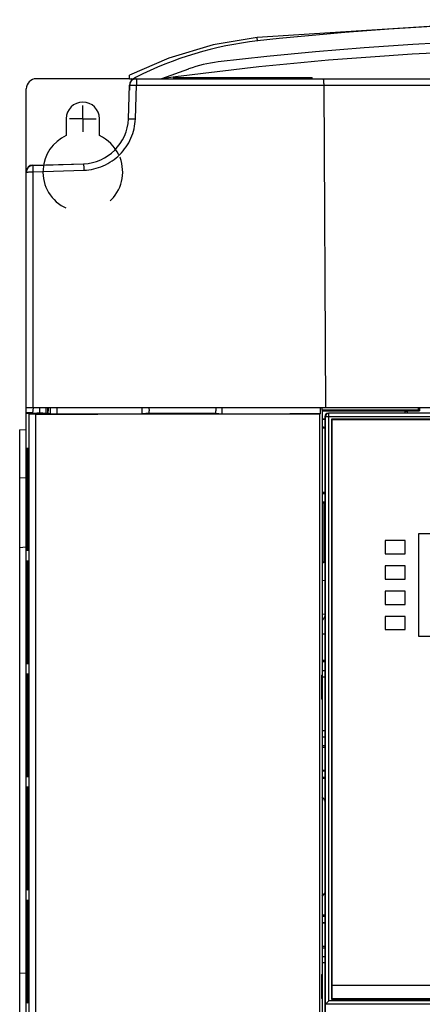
# Model space of a CAD drawing. Header units: millimetres. Extents: x 0 to 1300, y 0 to 1100.
# Tile 19 of 35: x 366 to 427, y 546 to 694. Entities that reach past the tile are written whole.
import ezdxf

# ---------------------------------------------------------------- set-up
doc = ezdxf.new("R2010")
doc.units = ezdxf.units.MM
doc.header["$LTSCALE"] = 71.703704
doc.linetypes.add('CENTER', pattern=[0.6, 0.375, -0.075, 0.075, -0.075])
doc.linetypes.add('HIDDEN', pattern=[0.2, 0.1, -0.1])
doc.layers.get('0').update_dxf_attribs({"linetype": 'CONTINUOUS'})
for name, color, linetype in [('002_AXIS', 7, 'CONTINUOUS'), ('00_COMPONENTS', 7, 'CONTINUOUS'), ('03_AXES', 7, 'CONTINUOUS')]:
    doc.layers.add(name, color=color, linetype=linetype)

msp = doc.modelspace()

# ---------------------------------------------------------------- linework, layer by layer
at = {"color": 7, "linetype": 'CONTINUOUS'}
for p in [(389.5, 685.16), (410.43, 684.99)]:
    msp.add_line(p, (410.43, 685.16), dxfattribs=at)
at = {"layer": '002_AXIS', "color": 7, "linetype": 'CENTER'}
for q in [(375.93, 680.99), (373.93, 678.99), (375.93, 676.99), (377.93, 678.99)]:
    msp.add_line((375.93, 678.99), q, dxfattribs=at)
at = {"layer": '00_COMPONENTS', "color": 7, "linetype": 'CONTINUOUS'}
for p, q in [((444.3, 693.88), (402.15, 691.2)), ((388.85, 688.1), (382.95, 685.52)), ((391.82, 686.46), (387.78, 684.99)), ((382.93, 684.99), (382.95, 685.52)), ((382.93, 684.99), (526.93, 684.99)), ((382.78, 678.96), (382.96, 684.02)), ((382.93, 683.99), (382.93, 683.27)), ((367.43, 405.89), (367.43, 671.02)), ((368.4, 671.94), (376.03, 672.21)), ((368.41, 672.02), (376.12, 672.22)), ((542.43, 635.49), (367.43, 635.49)), ((368.43, 634.77), (368.5, 635.48)), ((369.43, 635.49), (369.43, 634.73)), ((370.43, 634.72), (370.43, 635.49)), ((370.63, 635.49), (370.63, 634.72)), ((370.73, 635.49), (370.72, 635.03)), ((384.86, 634.61), (384.86, 635.49)), ((385.88, 635.49), (385.92, 635.03)), ((395.96, 635.49), (395.92, 635.03)), ((396.9, 634.62), (396.9, 635.49)), ((411.68, 634.63), (411.68, 635.49)), ((411.91, 635.49), (411.92, 635.03)), ((411.93, 635.19), (411.93, 635.49)), ((426.43, 635.19), (426.43, 635.49)), ((426.58, 635.49), (426.58, 635.04)), ((368.43, 634.77), (367.43, 634.74)), ((367.81, 634.59), (367.43, 634.71)), ((367.43, 634.71), (369.02, 634.71)), ((368.43, 634.71), (368.43, 634.77)), ((369.07, 634.73), (369.02, 634.71)), ((369.07, 634.73), (369.88, 634.73)), ((369.88, 634.73), (369.92, 634.72)), ((369.92, 634.72), (370.72, 634.72)), ((370.72, 634.72), (370.72, 635.03)), ((370.72, 634.72), (371.03, 634.61)), ((385.92, 634.72), (384.86, 634.61)), ((385.92, 634.72), (385.92, 635.03)), ((385.92, 634.72), (395.92, 634.72)), ((395.92, 634.72), (395.92, 635.03)), ((395.92, 634.72), (396.9, 634.62)), ((411.68, 634.63), (411.59, 634.61)), ((411.59, 455.73), (411.59, 634.61)), ((411.92, 635.17), (411.93, 635.19)), ((411.92, 635.04), (426.58, 635.04)), ((411.92, 635.03), (411.92, 595.34)), ((411.92, 633.86), (412.33, 633.86)), ((411.93, 635.19), (426.43, 635.19)), ((412.33, 634.19), (412.33, 456.23)), ((412.43, 456.19), (412.43, 634.19)), ((541.93, 634.69), (412.93, 634.69)), ((424.43, 634.69), (424.44, 634.99)), ((424.44, 634.99), (424.73, 634.99)), ((424.73, 634.99), (424.73, 634.69)), ((426.43, 635.19), (426.58, 635.04)), ((411.92, 633.79), (412.33, 633.79)), ((413.33, 633.79), (413.33, 546.59)), ((541.53, 633.79), (413.33, 633.79)), ((413.43, 546.69), (413.43, 633.69)), ((541.43, 633.69), (413.43, 633.69)), ((366.43, 632.17), (367.43, 632.26)), ((366.43, 632.17), (366.43, 458.37)), ((367.68, 627.58), (367.68, 627.12)), ((367.68, 627.23), (367.68, 616.23)), ((366.43, 625.04), (367.43, 624.96)), ((412.33, 622.77), (411.92, 622.77)), ((411.92, 622.63), (412.33, 622.63)), ((411.92, 621.36), (412.33, 621.36)), ((411.92, 621.19), (412.33, 621.19)), ((412.21, 621.19), (412.21, 612.32)), ((367.68, 616.23), (367.68, 616.05)), ((426.43, 616.54), (426.43, 601.14)), ((435.43, 616.54), (426.43, 616.54)), ((366.43, 614.5), (367.43, 614.58)), ((421.43, 615.54), (421.43, 613.54)), ((424.43, 615.54), (421.43, 615.54)), ((424.43, 613.54), (424.43, 615.54)), ((421.43, 613.54), (424.43, 613.54)), ((411.92, 612.32), (412.21, 612.32)), ((412.08, 612.19), (411.92, 612.19)), ((412.21, 612.32), (412.08, 612.19)), ((421.43, 611.74), (421.43, 609.74)), ((424.43, 611.74), (421.43, 611.74)), ((424.43, 609.74), (424.43, 611.74)), ((367.68, 610.45), (367.68, 610.23)), ((367.68, 610.23), (367.68, 599.23)), ((412.33, 609.46), (411.92, 609.51)), ((421.43, 609.74), (424.43, 609.74)), ((421.43, 607.94), (421.43, 605.94)), ((424.43, 607.94), (421.43, 607.94)), ((424.43, 605.94), (424.43, 607.94)), ((421.43, 605.94), (424.43, 605.94)), ((412.33, 604.42), (411.92, 604.47)), ((421.43, 604.14), (421.43, 602.14)), ((424.43, 604.14), (421.43, 604.14)), ((424.43, 602.14), (424.43, 604.14)), ((421.43, 602.14), (424.43, 602.14)), ((426.43, 601.14), (435.43, 601.14)), ((367.68, 599.23), (367.68, 599.04)), ((412.33, 597.49), (411.92, 597.49)), ((412.33, 597.28), (411.92, 597.28)), ((411.92, 595.34), (411.82, 595.23)), ((411.93, 595.99), (411.93, 585.99)), ((411.93, 595.99), (412.33, 595.99)), ((411.82, 595.23), (411.82, 591.73)), ((367.68, 593.45), (367.68, 593.23)), ((367.68, 593.23), (367.68, 582.23)), ((411.92, 591.63), (411.82, 591.73)), ((411.92, 591.63), (411.92, 550.34)), ((412.33, 585.99), (411.93, 585.99)), ((411.92, 584.72), (412.33, 584.72)), ((411.92, 584.49), (412.33, 584.49)), ((367.68, 582.23), (367.68, 582.04)), ((412.33, 580.86), (411.92, 580.85)), ((411.93, 580.99), (412.33, 580.99)), ((412.33, 579.92), (411.92, 579.93)), ((411.93, 579.79), (412.33, 579.79)), ((367.68, 576.45), (367.68, 576.23)), ((367.68, 576.23), (367.68, 565.23)), ((367.68, 565.23), (367.68, 565.04)), ((367.68, 559.45), (367.68, 559.23)), ((367.68, 559.23), (367.68, 548.23)), ((411.92, 559.05), (412.33, 559.06)), ((412.33, 559.19), (411.93, 559.19)), ((411.92, 558.13), (412.33, 558.12)), ((412.33, 557.99), (411.93, 557.99)), ((412.33, 554.49), (411.92, 554.49)), ((412.33, 554.26), (411.92, 554.26)), ((411.93, 552.99), (411.93, 542.99)), ((411.93, 552.99), (412.33, 552.99)), ((366.43, 550.54), (367.43, 550.46)), ((411.92, 550.34), (411.82, 550.23)), ((411.82, 550.23), (411.82, 546.73)), ((367.68, 548.23), (367.68, 548.04)), ((413.43, 548.69), (541.43, 548.69)), ((411.92, 546.63), (411.82, 546.73)), ((411.92, 546.63), (411.92, 455.73)), ((413.33, 546.59), (541.53, 546.59)), ((413.43, 546.69), (541.43, 546.69)), ((412.43, 545.82), (412.93, 546.32)), ((412.43, 545.82), (412.43, 545.82))]:
    msp.add_line(p, q, dxfattribs=at)
at = {"layer": '00_COMPONENTS', "color": 9, "linetype": 'CONTINUOUS'}
for p, q in [((402.21, 690.67), (402.15, 691.2)), ((383.84, 678.96), (384.02, 684.02)), ((384.02, 684.02), (525.79, 684.02)), ((412.18, 684.02), (412.44, 635.49)), ((368.44, 670.98), (376.1, 671.25)), ((368.44, 635.49), (368.44, 670.98)), ((371.03, 635.49), (371.03, 634.61)), ((372.04, 635.49), (372.04, 634.61)), ((367.81, 634.59), (367.81, 455.73)), ((368.82, 634.58), (368.82, 455.73)), ((412.33, 634.19), (542.54, 634.19)), ((412.93, 546.32), (412.93, 634.69)), ((367.56, 616.23), (367.56, 627.23)), ((367.68, 627.23), (367.56, 627.23)), ((367.68, 627.23), (367.68, 616.23)), ((367.56, 616.23), (367.84, 616.23)), ((367.68, 616.23), (367.68, 616.23)), ((367.66, 611.97), (367.66, 611.92)), ((367.56, 599.23), (367.56, 610.23)), ((367.56, 610.23), (367.68, 610.23)), ((367.68, 610.32), (367.68, 610.23)), ((367.68, 610.23), (367.68, 599.23)), ((367.68, 599.23), (367.56, 599.23)), ((367.68, 599.23), (367.68, 599.13)), ((367.66, 597.54), (367.66, 597.5)), ((367.66, 594.97), (367.66, 594.92)), ((367.56, 582.23), (367.56, 593.23)), ((367.56, 593.23), (367.68, 593.23)), ((367.68, 593.32), (367.68, 593.23)), ((367.68, 593.23), (367.68, 582.23)), ((367.68, 582.23), (367.56, 582.23)), ((367.68, 582.23), (367.68, 582.13)), ((367.66, 580.54), (367.66, 580.5)), ((367.66, 577.97), (367.66, 577.92)), ((367.56, 565.23), (367.56, 576.23)), ((367.56, 576.23), (367.68, 576.23)), ((367.68, 576.32), (367.68, 576.23)), ((367.68, 576.23), (367.68, 565.23)), ((367.68, 565.23), (367.56, 565.23)), ((367.68, 565.23), (367.68, 565.13)), ((367.66, 563.54), (367.66, 563.5)), ((367.66, 560.97), (367.66, 560.92)), ((367.56, 548.23), (367.56, 559.23)), ((367.56, 559.23), (367.68, 559.23)), ((367.68, 559.32), (367.68, 559.23)), ((367.68, 559.23), (367.68, 548.23)), ((367.68, 548.23), (367.56, 548.23)), ((367.68, 548.23), (367.68, 548.13)), ((367.66, 546.54), (367.66, 546.5)), ((542.43, 545.82), (412.43, 545.82)), ((541.93, 546.32), (412.93, 546.32))]:
    msp.add_line(p, q, dxfattribs=at)
at = {"layer": '00_COMPONENTS', "color": 3, "linetype": 'CONTINUOUS'}
for p, q in [((382.93, 684.99), (368.93, 684.99)), ((367.43, 671.02), (367.43, 683.49)), ((373.43, 678.99), (373.43, 676.44)), ((378.43, 676.44), (378.43, 678.99)), ((411.92, 601.49), (412.33, 601.49)), ((412.33, 595.01), (411.93, 595.01)), ((411.93, 586.96), (412.33, 586.96)), ((412.33, 552.01), (411.93, 552.01))]:
    msp.add_line(p, q, dxfattribs=at)
at = {"layer": '00_COMPONENTS', "color": 7, "linetype": 'CONTINUOUS'}
for points in [[(402.15, 691.2), (395.52, 690.09), (388.85, 688.1)], [(367.64, 629.33), (367.64, 629.32), (367.65, 629.25), (367.65, 629.08), (367.66, 628.98), (367.67, 628.71), (367.67, 628.39), (367.68, 628.01), (367.68, 627.58)], [(367.68, 616.05), (367.68, 615.52), (367.67, 615.05), (367.66, 614.67), (367.65, 614.38), (367.64, 614.2), (367.64, 614.14)], [(367.64, 612.38), (367.65, 612.27), (367.65, 612.16), (367.66, 611.88), (367.67, 611.48), (367.68, 611), (367.68, 610.45)], [(367.68, 599.04), (367.68, 598.48), (367.67, 597.99), (367.66, 597.59), (367.65, 597.3), (367.65, 597.2), (367.64, 597.1)], [(367.64, 595.38), (367.65, 595.27), (367.65, 595.16), (367.66, 594.88), (367.67, 594.48), (367.68, 594), (367.68, 593.45)], [(367.68, 582.04), (367.68, 581.48), (367.67, 580.99), (367.66, 580.59), (367.65, 580.3), (367.65, 580.2), (367.64, 580.1)], [(367.64, 578.38), (367.65, 578.27), (367.65, 578.16), (367.66, 577.88), (367.67, 577.48), (367.68, 577), (367.68, 576.45)], [(367.68, 565.04), (367.68, 564.48), (367.67, 563.99), (367.66, 563.59), (367.65, 563.3), (367.65, 563.2), (367.64, 563.1)], [(367.64, 561.38), (367.65, 561.27), (367.65, 561.16), (367.66, 560.88), (367.67, 560.48), (367.68, 560), (367.68, 559.45)], [(367.68, 548.04), (367.68, 547.48), (367.67, 546.99), (367.66, 546.59), (367.65, 546.3), (367.65, 546.2), (367.64, 546.1)]]:
    msp.add_lwpolyline(points, dxfattribs=at)
at = {"layer": '00_COMPONENTS', "color": 9, "linetype": 'CONTINUOUS'}
for centre, radius, start, end in [((454.93, 209.89), 483.67, 83.7418, 96.2582), ((407.98, 638.1), 52.89, 96.26, 117.1098), ((407.86, 638.33), 52.62, 117.1117, 117.5549), ((358.81, 628.77), 8.85, 2.5694, 3.061), ((355.43, 628.62), 12.23, 2.3039, 2.5801), ((322.63, 627.69), 45.05, 0.9833, 1.199), ((305.29, 627.4), 62.38, 0.3672, 0.9738), ((282.95, 627.23), 84.73, 0.0008, 0.3881), ((276.05, 616.24), 91.63, 359.8765, 359.9922), ((286.02, 616.22), 81.66, 359.6017, 359.88), ((300.95, 616.11), 66.73, 359.0452, 359.6054), ((323.47, 615.76), 44.21, 358.7621, 359.017), ((355.38, 614.84), 12.28, 357.4201, 357.7048), ((359.12, 614.67), 8.54, 356.8505, 357.4372), ((345.46, 611.29), 22.21, 1.7372, 1.9213), ((287.61, 610.26), 80.07, 0.2328, 0.4866), ((279.33, 610.23), 88.35, 0.0632, 0.2355), ((277.95, 599.24), 89.73, 359.782, 359.9296), ((287.14, 599.2), 80.54, 359.5171, 359.7854), ((345.44, 598.17), 22.23, 358.08, 358.2636), ((345.46, 594.29), 22.21, 1.7372, 1.9213), ((287.61, 593.26), 80.07, 0.2328, 0.4866), ((279.33, 593.23), 88.35, 0.0632, 0.2355), ((277.95, 582.24), 89.73, 359.782, 359.9296), ((345.44, 581.17), 22.23, 358.08, 358.2636), ((287.14, 582.2), 80.54, 359.5171, 359.7854), ((345.46, 577.29), 22.21, 1.7372, 1.9213), ((287.61, 576.26), 80.07, 0.2328, 0.4866), ((279.33, 576.23), 88.35, 0.0632, 0.2355), ((277.95, 565.24), 89.73, 359.782, 359.9296), ((287.14, 565.2), 80.54, 359.5171, 359.7854), ((345.44, 564.17), 22.23, 358.08, 358.2636), ((345.46, 560.29), 22.21, 1.7372, 1.9213), ((287.61, 559.26), 80.07, 0.2328, 0.4866), ((279.33, 559.23), 88.35, 0.0632, 0.2355), ((277.95, 548.24), 89.73, 359.782, 359.9296), ((345.44, 547.17), 22.23, 358.08, 358.2636), ((287.14, 548.2), 80.54, 359.5171, 359.7854)]:
    msp.add_arc(centre, radius, start, end, dxfattribs=at)
at = {"layer": '00_COMPONENTS', "color": 7, "linetype": 'CONTINUOUS'}
for centre, radius, start, end in [((454.93, 192.99), 498, 83.239, 96.761), ((454.93, 192.99), 496.56, 82.2278, 97.7722), ((398.66, 667.67), 20, 96.761, 110), ((383.93, 683.99), 1, 90, 180), ((383.96, 683.99), 1, 90, 178), ((375.79, 679.21), 7, 272, 358), ((368.43, 671.02), 1, 91.5, 180), ((368.43, 670.94), 1, 92, 180), ((412.93, 634.19), 0.5, 90, 180), ((410.08, 605.19), 2.5, 319.0133, 322.9773), ((410.07, 605.19), 2.51, 322.978, 327.9561), ((410.08, 605.19), 2.5, 327.9537, 334.1592)]:
    msp.add_arc(centre, radius, start, end, dxfattribs=at)
at = {"layer": '00_COMPONENTS', "color": 3, "linetype": 'CONTINUOUS'}
for centre, radius, start, end in [((368.93, 683.49), 1.5, 90, 180), ((382.93, 683.49), 1.5, 70.9361, 79.8716), ((375.93, 678.99), 2.5, 0, 180), ((375.93, 670.99), 6, 114.6243, 176.2721), ((375.93, 670.99), 6, 25.3529, 65.3757), ((411.58, 576.19), 0.8, 9.4661, 68.1934), ((411.58, 562.79), 0.8, 291.7861, 350.5085)]:
    msp.add_arc(centre, radius, start, end, dxfattribs=at)
at = {"layer": '00_COMPONENTS', "color": 8, "linetype": 'HIDDEN'}
msp.add_arc((375.93, 670.99), 6, 176.2721, 25.3529, dxfattribs=at)
at = {"layer": '00_COMPONENTS', "color": 7, "linetype": 'CONTINUOUS'}
for centre, major_axis, ratio, start_param, end_param in [((368.81, 634.59), (1, 0), 0.008727, -3.115413, -1.566049), ((367.42, 637.14), (294.23, 0), 0.008727, -1.566049, -1.420108), ((372.03, 634.61), (1, 0), 0.008727, -3.115413, -1.554914), ((367.42, 637.14), (290.93, 0), 0.008727, -1.554914, -1.510821), ((367.42, 637.14), (290.93, 0), 0.008727, -1.469304, -1.41808), ((412.83, 634.19), (0.501, 0), 0.99863, 1.570796, 3.141593), ((412.05, 632.08), (-0.23, 0.444), 0.999279, -1.093252, -0.215558), ((412.13, 631.92), (0.23, -0.444), 0.999279, 2.222562, 3.103296)]:
    msp.add_ellipse(centre, major_axis=major_axis, ratio=ratio, start_param=start_param, end_param=end_param, dxfattribs=at)
at = {"layer": '00_COMPONENTS', "color": 9, "linetype": 'CONTINUOUS'}
for points, knots in [([(383.96, 684.99), (383.97, 684.99), (383.97, 684.95), (383.98, 684.91), (383.99, 684.82), (384, 684.7), (384.01, 684.56), (384.01, 684.33), (384.02, 684.15), (384.02, 684.02)], [0, 0, 0, 0, 0.022009, 0.079096, 0.170951, 0.29419, 0.444551, 0.616682, 1, 1, 1, 1]), ([(412.03, 684.99), (412.06, 684.99), (412.11, 684.86), (412.14, 684.68), (412.17, 684.37), (412.18, 684.15), (412.18, 684.02)], [0, 0, 0, 0, 0.093337, 0.30845, 0.625172, 1, 1, 1, 1]), ([(382.96, 684.02), (382.96, 684.03), (382.97, 684.03), (382.98, 684.03), (383.01, 684.03), (383.06, 684.04), (383.15, 684.04), (383.28, 684.04), (383.44, 684.04), (383.69, 684.03), (383.88, 684.03), (384.02, 684.02)], [0, 0, 0, 0, 0.005389, 0.020495, 0.045011, 0.078687, 0.172236, 0.297698, 0.449792, 0.622341, 1, 1, 1, 1]), ([(376.1, 671.25), (377.09, 671.28), (379.09, 671.73), (381.62, 673.45), (383.35, 675.97), (383.8, 677.97), (383.84, 678.96)], [0, 0, 0, 0, 0.250072, 0.500063, 0.750013, 1, 1, 1, 1]), ([(382.78, 678.96), (382.78, 678.97), (382.82, 678.97), (382.87, 678.98), (382.98, 678.98), (383.1, 678.98), (383.26, 678.98), (383.51, 678.97), (383.71, 678.97), (383.84, 678.96)], [0, 0, 0, 0, 0.020755, 0.078685, 0.172332, 0.297637, 0.449667, 0.622318, 1, 1, 1, 1]), ([(367.43, 670.94), (367.43, 670.94), (367.44, 670.95), (367.45, 670.95), (367.48, 670.95), (367.53, 670.96), (367.61, 670.97), (367.74, 670.97), (367.89, 670.97), (368.12, 670.98), (368.31, 670.98), (368.44, 670.98)], [0, 0, 0, 0, 0.004915, 0.019695, 0.043927, 0.077263, 0.169941, 0.294186, 0.445516, 0.618241, 1, 1, 1, 1]), ([(368.4, 671.94), (368.4, 671.94), (368.4, 671.93), (368.4, 671.92), (368.4, 671.9), (368.4, 671.85), (368.41, 671.77), (368.41, 671.65), (368.42, 671.51), (368.43, 671.28), (368.43, 671.1), (368.44, 670.98)], [0, 0, 0, 0, 0.004823, 0.01912, 0.042731, 0.075485, 0.167279, 0.290846, 0.441811, 0.614743, 1, 1, 1, 1]), ([(376.03, 672.21), (376.04, 672.21), (376.04, 672.17), (376.05, 672.13), (376.05, 672.04), (376.06, 671.92), (376.07, 671.78), (376.08, 671.55), (376.09, 671.37), (376.1, 671.25)], [0, 0, 0, 0, 0.020004, 0.076591, 0.168418, 0.291904, 0.4427, 0.615393, 1, 1, 1, 1]), ([(367.59, 629.17), (367.59, 629.21), (367.6, 629.28), (367.6, 629.37), (367.61, 629.43), (367.62, 629.46), (367.62, 629.47), (367.63, 629.47), (367.63, 629.46), (367.63, 629.45), (367.64, 629.41), (367.64, 629.34), (367.65, 629.28), (367.65, 629.25)], [0, 0, 0, 0, 0.230174, 0.402853, 0.515552, 0.549042, 0.567472, 0.574352, 0.59004, 0.620624, 0.666487, 0.803672, 1, 1, 1, 1]), ([(367.56, 627.23), (367.56, 627.42), (367.57, 628.07), (367.57, 628.72), (367.59, 629.17)], [0, 0, 0, 0, 0.298543, 1, 1, 1, 1]), ([(367.65, 629.11), (367.66, 629.08), (367.66, 628.92), (367.66, 628.76), (367.67, 628.63)], [0, 0, 0, 0, 0.216118, 1, 1, 1, 1]), ([(367.59, 614.29), (367.59, 614.41), (367.57, 615.06), (367.56, 615.7), (367.56, 616.23)], [0, 0, 0, 0, 0.183926, 1, 1, 1, 1]), ([(367.67, 614.8), (367.67, 614.76), (367.66, 614.61), (367.66, 614.46), (367.65, 614.35)], [0, 0, 0, 0, 0.280993, 1, 1, 1, 1]), ([(367.65, 614.2), (367.65, 614.17), (367.64, 614.11), (367.64, 614.05), (367.63, 614.01), (367.63, 614), (367.62, 613.99), (367.62, 613.99), (367.62, 614.01), (367.61, 614.03), (367.6, 614.09), (367.6, 614.18), (367.59, 614.25), (367.59, 614.29)], [0, 0, 0, 0, 0.192855, 0.32653, 0.370671, 0.399582, 0.413787, 0.42126, 0.441217, 0.476246, 0.591883, 0.767292, 1, 1, 1, 1]), ([(367.56, 610.23), (367.56, 610.39), (367.56, 610.97), (367.57, 611.55), (367.58, 611.97)], [0, 0, 0, 0, 0.281354, 1, 1, 1, 1]), ([(367.58, 611.97), (367.59, 612.04), (367.59, 612.18), (367.6, 612.33), (367.61, 612.43), (367.61, 612.48), (367.61, 612.5), (367.62, 612.53), (367.63, 612.52), (367.63, 612.49), (367.64, 612.46), (367.64, 612.37), (367.65, 612.23), (367.66, 612.11), (367.66, 612.04)], [0, 0, 0, 0, 0.220281, 0.385365, 0.445624, 0.490494, 0.519665, 0.53326, 0.53926, 0.559394, 0.595277, 0.64674, 0.794977, 1, 1, 1, 1]), ([(367.66, 611.92), (367.66, 611.85), (367.67, 611.52), (367.68, 611.2), (367.68, 610.94)], [0, 0, 0, 0, 0.216963, 1, 1, 1, 1]), ([(367.58, 597.5), (367.58, 597.61), (367.57, 598.19), (367.56, 598.77), (367.56, 599.23)], [0, 0, 0, 0, 0.206802, 1, 1, 1, 1]), ([(367.68, 598.52), (367.68, 598.43), (367.68, 598.1), (367.67, 597.78), (367.66, 597.54)], [0, 0, 0, 0, 0.278963, 1, 1, 1, 1]), ([(367.66, 597.42), (367.66, 597.35), (367.65, 597.23), (367.64, 597.09), (367.64, 597.01), (367.63, 596.97), (367.63, 596.95), (367.62, 596.94), (367.61, 596.96), (367.61, 596.99), (367.61, 597.04), (367.6, 597.13), (367.59, 597.28), (367.59, 597.42), (367.58, 597.5)], [0, 0, 0, 0, 0.205116, 0.353454, 0.404967, 0.4409, 0.461085, 0.467115, 0.480661, 0.509782, 0.554603, 0.614814, 0.779804, 1, 1, 1, 1]), ([(367.58, 594.97), (367.59, 595.04), (367.59, 595.18), (367.6, 595.33), (367.61, 595.43), (367.61, 595.48), (367.61, 595.5), (367.62, 595.53), (367.63, 595.52), (367.63, 595.49), (367.64, 595.46), (367.64, 595.37), (367.65, 595.23), (367.66, 595.11), (367.66, 595.04)], [0, 0, 0, 0, 0.220281, 0.385365, 0.445624, 0.490494, 0.519665, 0.53326, 0.53926, 0.559394, 0.595277, 0.64674, 0.794977, 1, 1, 1, 1]), ([(367.56, 593.23), (367.56, 593.39), (367.56, 593.97), (367.57, 594.55), (367.58, 594.97)], [0, 0, 0, 0, 0.281354, 1, 1, 1, 1]), ([(367.66, 594.92), (367.66, 594.85), (367.67, 594.52), (367.68, 594.2), (367.68, 593.94)], [0, 0, 0, 0, 0.216963, 1, 1, 1, 1]), ([(367.58, 580.5), (367.58, 580.61), (367.57, 581.19), (367.56, 581.77), (367.56, 582.23)], [0, 0, 0, 0, 0.206802, 1, 1, 1, 1]), ([(367.66, 580.42), (367.66, 580.35), (367.65, 580.23), (367.64, 580.09), (367.64, 580.01), (367.63, 579.97), (367.63, 579.95), (367.62, 579.94), (367.61, 579.96), (367.61, 579.99), (367.61, 580.04), (367.6, 580.13), (367.59, 580.28), (367.59, 580.42), (367.58, 580.5)], [0, 0, 0, 0, 0.205116, 0.353454, 0.404967, 0.4409, 0.461085, 0.467115, 0.480661, 0.509782, 0.554603, 0.614814, 0.779804, 1, 1, 1, 1]), ([(367.68, 581.52), (367.68, 581.43), (367.68, 581.1), (367.67, 580.78), (367.66, 580.54)], [0, 0, 0, 0, 0.278963, 1, 1, 1, 1]), ([(367.56, 576.23), (367.56, 576.39), (367.56, 576.97), (367.57, 577.55), (367.58, 577.97)], [0, 0, 0, 0, 0.281354, 1, 1, 1, 1]), ([(367.58, 577.97), (367.59, 578.04), (367.59, 578.18), (367.6, 578.33), (367.61, 578.43), (367.61, 578.48), (367.61, 578.5), (367.62, 578.53), (367.63, 578.52), (367.63, 578.49), (367.64, 578.46), (367.64, 578.37), (367.65, 578.23), (367.66, 578.11), (367.66, 578.04)], [0, 0, 0, 0, 0.220281, 0.385365, 0.445624, 0.490494, 0.519665, 0.53326, 0.53926, 0.559394, 0.595277, 0.64674, 0.794977, 1, 1, 1, 1]), ([(367.66, 577.92), (367.66, 577.85), (367.67, 577.52), (367.68, 577.2), (367.68, 576.94)], [0, 0, 0, 0, 0.216963, 1, 1, 1, 1]), ([(367.58, 563.5), (367.58, 563.61), (367.57, 564.19), (367.56, 564.77), (367.56, 565.23)], [0, 0, 0, 0, 0.206802, 1, 1, 1, 1]), ([(367.68, 564.52), (367.68, 564.43), (367.68, 564.1), (367.67, 563.78), (367.66, 563.54)], [0, 0, 0, 0, 0.278963, 1, 1, 1, 1]), ([(367.66, 563.42), (367.66, 563.35), (367.65, 563.23), (367.64, 563.09), (367.64, 563.01), (367.63, 562.97), (367.63, 562.95), (367.62, 562.94), (367.61, 562.96), (367.61, 562.99), (367.61, 563.04), (367.6, 563.13), (367.59, 563.28), (367.59, 563.42), (367.58, 563.5)], [0, 0, 0, 0, 0.205116, 0.353454, 0.404967, 0.4409, 0.461085, 0.467115, 0.480661, 0.509782, 0.554603, 0.614814, 0.779804, 1, 1, 1, 1]), ([(367.58, 560.97), (367.59, 561.04), (367.59, 561.18), (367.6, 561.33), (367.61, 561.43), (367.61, 561.48), (367.61, 561.5), (367.62, 561.53), (367.63, 561.52), (367.63, 561.49), (367.64, 561.46), (367.64, 561.37), (367.65, 561.23), (367.66, 561.11), (367.66, 561.04)], [0, 0, 0, 0, 0.220281, 0.385365, 0.445624, 0.490494, 0.519665, 0.53326, 0.53926, 0.559394, 0.595277, 0.64674, 0.794977, 1, 1, 1, 1]), ([(367.56, 559.23), (367.56, 559.39), (367.56, 559.97), (367.57, 560.55), (367.58, 560.97)], [0, 0, 0, 0, 0.281354, 1, 1, 1, 1]), ([(367.66, 560.92), (367.66, 560.85), (367.67, 560.52), (367.68, 560.2), (367.68, 559.94)], [0, 0, 0, 0, 0.216963, 1, 1, 1, 1]), ([(367.58, 546.5), (367.58, 546.61), (367.57, 547.19), (367.56, 547.77), (367.56, 548.23)], [0, 0, 0, 0, 0.206802, 1, 1, 1, 1]), ([(367.66, 546.42), (367.66, 546.35), (367.65, 546.23), (367.64, 546.09), (367.64, 546.01), (367.63, 545.97), (367.63, 545.95), (367.62, 545.94), (367.61, 545.96), (367.61, 545.99), (367.61, 546.04), (367.6, 546.13), (367.59, 546.28), (367.59, 546.42), (367.58, 546.5)], [0, 0, 0, 0, 0.205116, 0.353454, 0.404967, 0.4409, 0.461085, 0.467115, 0.480661, 0.509782, 0.554603, 0.614814, 0.779804, 1, 1, 1, 1]), ([(367.68, 547.52), (367.68, 547.43), (367.68, 547.1), (367.67, 546.78), (367.66, 546.54)], [0, 0, 0, 0, 0.278963, 1, 1, 1, 1])]:
    msp.add_open_spline(points, degree=3, knots=knots, dxfattribs=at)
at = {"layer": '03_AXES', "color": 7, "linetype": 'CONTINUOUS'}
for p, q in [((412.33, 620.09), (412.21, 620.09)), ((412.33, 617.09), (412.21, 617.09))]:
    msp.add_line(p, q, dxfattribs=at)

doc.saveas('drawing.dxf')
